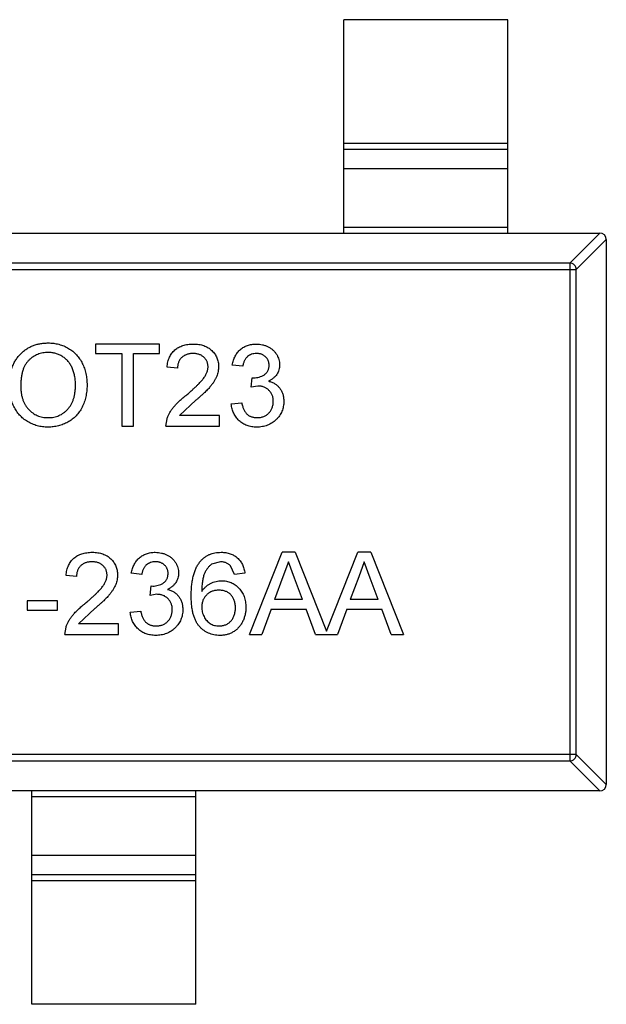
# Model space of a CAD drawing. Header units: inches. Extents: x -13 to 240, y -18 to 126.
# Tile 35 of 112: x 211.34 to 213.13, y 25.77 to 28.77. Entities that reach past the tile are written whole.
import ezdxf

# ---------------------------------------------------------------- set-up
doc = ezdxf.new("R2010")
doc.units = ezdxf.units.IN
doc.header["$LTSCALE"] = 1.21
doc.header["$MEASUREMENT"] = 0
doc.layers.get('0').update_dxf_attribs({"linetype": 'CONTINUOUS'})

msp = doc.modelspace()

# ---------------------------------------------------------------- linework, layer by layer
at = {"color": 7, "linetype": 'Continuous'}
for p, q in [((212.8265, 28.7664), (212.3265, 28.7664)), ((212.3265, 28.1164), (212.3265, 28.7664)), ((212.8265, 28.1164), (212.8265, 28.7664)), ((212.3265, 28.3903), (212.8265, 28.3903)), ((212.8265, 28.3705), (212.3265, 28.3705)), ((212.8265, 28.3125), (212.3265, 28.3125)), ((210.1465, 28.1164), (213.1065, 28.1164)), ((212.3265, 28.1342), (212.8265, 28.1342)), ((213.0154, 28.025), (213.1068, 28.1164)), ((213.1265, 28.0967), (213.0351, 28.0053)), ((213.1265, 28.0964), (213.1265, 26.4364)), ((213.0154, 28.025), (210.2376, 28.025)), ((213.0154, 28.025), (213.0154, 26.5079)), ((210.2179, 28.0053), (213.0351, 28.0053)), ((213.0351, 26.5276), (213.0351, 28.0053)), ((211.7659, 27.7783), (211.5704, 27.7783)), ((211.5704, 27.7783), (211.5704, 27.7494)), ((211.7659, 27.7494), (211.7659, 27.7783)), ((211.5704, 27.7494), (211.6505, 27.7494)), ((211.6505, 27.7494), (211.6505, 27.5283)), ((211.6858, 27.7494), (211.7659, 27.7494)), ((211.6858, 27.5283), (211.6858, 27.7494)), ((211.8204, 27.7046), (211.7884, 27.7078)), ((212.0191, 27.711), (211.9871, 27.7142)), ((212.0445, 27.6469), (212.0478, 27.6757)), ((212.0478, 27.6757), (212.0524, 27.6754)), ((212.0652, 27.6503), (212.0445, 27.6469)), ((211.8761, 27.6067), (211.8263, 27.5603)), ((211.9839, 27.5956), (212.0159, 27.5988)), ((211.7852, 27.5283), (211.7885, 27.5505)), ((211.9486, 27.5603), (211.8263, 27.5603)), ((211.9486, 27.5283), (211.9486, 27.5603)), ((211.6505, 27.5283), (211.6858, 27.5283)), ((211.7852, 27.5283), (211.9486, 27.5283)), ((212.0394, 26.8937), (212.1387, 27.1437)), ((212.1784, 27.1437), (212.1387, 27.1437)), ((212.1784, 27.1437), (212.2739, 26.9031)), ((212.2739, 26.9031), (212.3694, 27.1437)), ((212.4092, 27.1437), (212.3694, 27.1437)), ((212.4092, 27.1437), (212.5085, 26.8937)), ((211.9513, 27.1148), (211.924, 27.1074)), ((211.9935, 27.0764), (211.9819, 27.102)), ((212.1586, 27.1148), (212.1415, 27.0686)), ((212.1769, 27.0651), (212.1586, 27.1148)), ((212.3893, 27.1148), (212.3723, 27.0686)), ((212.4077, 27.0651), (212.3893, 27.1148)), ((211.5127, 27.0699), (211.4807, 27.0731)), ((211.7114, 27.0764), (211.6794, 27.0796)), ((212.0255, 27.0796), (211.9935, 27.0764)), ((212.1415, 27.0686), (212.1159, 26.9994)), ((212.2012, 26.9994), (212.1769, 27.0651)), ((212.3723, 27.0686), (212.3467, 26.9994)), ((212.432, 26.9994), (212.4077, 27.0651)), ((211.7368, 27.0122), (211.7401, 27.0411)), ((211.7401, 27.0411), (211.7447, 27.0407)), ((211.7575, 27.0157), (211.7368, 27.0122)), ((211.455, 26.9962), (211.3621, 26.9962)), ((211.3621, 26.9962), (211.3621, 26.9674)), ((211.455, 26.9674), (211.455, 26.9962)), ((211.5684, 26.9721), (211.5186, 26.9257)), ((212.1053, 26.9706), (212.0768, 26.8937)), ((212.1053, 26.9706), (212.2118, 26.9706)), ((212.2012, 26.9994), (212.1159, 26.9994)), ((212.2403, 26.8937), (212.2118, 26.9706)), ((212.336, 26.9706), (212.3076, 26.8937)), ((212.336, 26.9706), (212.4426, 26.9706)), ((212.432, 26.9994), (212.3467, 26.9994)), ((212.4711, 26.8937), (212.4426, 26.9706)), ((211.3621, 26.9674), (211.455, 26.9674)), ((211.6762, 26.961), (211.7082, 26.9642)), ((211.4775, 26.8937), (211.4808, 26.9159)), ((211.6409, 26.9257), (211.5186, 26.9257)), ((211.6409, 26.8937), (211.6409, 26.9257)), ((211.4775, 26.8937), (211.6409, 26.8937)), ((212.0394, 26.8937), (212.0768, 26.8937)), ((212.2403, 26.8937), (212.3076, 26.8937)), ((212.4711, 26.8937), (212.5085, 26.8937)), ((213.0351, 26.5276), (210.2179, 26.5276)), ((213.0351, 26.5276), (213.1265, 26.4361)), ((210.2376, 26.5079), (213.0154, 26.5079)), ((213.1068, 26.4164), (213.0154, 26.5079)), ((213.1065, 26.4164), (210.1465, 26.4164)), ((211.3765, 25.7664), (211.3765, 26.4164)), ((211.8765, 25.7664), (211.8765, 26.4164)), ((211.8765, 26.3987), (211.3765, 26.3987)), ((211.3765, 26.2204), (211.8765, 26.2204)), ((211.3765, 26.1624), (211.8765, 26.1624)), ((211.8765, 26.1426), (211.3765, 26.1426)), ((211.8765, 25.7664), (211.3765, 25.7664))]:
    msp.add_line(p, q, dxfattribs=at)
for centre, start, end in [((213.1065, 28.0964), 0, 90), ((213.1065, 26.4364), 270, 0)]:
    msp.add_arc(centre, 0.02, start, end, dxfattribs=at)
for points, knots in [([(213.0351, 28.0053), (213.035, 28.0079), (213.0338, 28.013), (213.0294, 28.0194), (213.023, 28.0238), (213.0179, 28.0249), (213.0154, 28.025)], [0, 0, 0, 0, 0.249032, 0.5, 0.750968, 1, 1, 1, 1]), ([(211.3076, 27.65), (211.3077, 27.655), (211.3079, 27.6647), (211.3094, 27.679), (211.312, 27.6923), (211.3157, 27.7049), (211.3203, 27.7166), (211.326, 27.7275), (211.3328, 27.7375), (211.3406, 27.7467), (211.3492, 27.7548), (211.3584, 27.762), (211.3682, 27.768), (211.3787, 27.773), (211.3898, 27.7768), (211.4014, 27.7795), (211.4137, 27.7812), (211.4221, 27.7814), (211.4263, 27.7815)], [0, 0, 0, 0, 0.075226, 0.146575, 0.2145, 0.27953, 0.342403, 0.403496, 0.463762, 0.523864, 0.583252, 0.641302, 0.698898, 0.756295, 0.814628, 0.874325, 0.935783, 1, 1, 1, 1]), ([(211.4263, 27.7815), (211.4292, 27.7814), (211.4348, 27.7813), (211.4431, 27.7806), (211.4511, 27.7793), (211.459, 27.7775), (211.4666, 27.7751), (211.4741, 27.7724), (211.4813, 27.769), (211.4883, 27.7651), (211.495, 27.7609), (211.5013, 27.7561), (211.5071, 27.751), (211.5127, 27.7455), (211.5177, 27.7395), (211.5224, 27.7332), (211.5266, 27.7265), (211.5304, 27.7193), (211.5338, 27.7119), (211.5367, 27.7042), (211.5392, 27.6962), (211.5413, 27.688), (211.5428, 27.6796), (211.544, 27.6709), (211.5446, 27.662), (211.5447, 27.6559), (211.5448, 27.6529)], [0, 0, 0, 0, 0.043099, 0.085587, 0.126908, 0.167967, 0.20845, 0.249025, 0.289281, 0.33001, 0.370598, 0.410466, 0.450033, 0.489688, 0.529116, 0.569037, 0.609703, 0.650759, 0.692509, 0.734219, 0.776707, 0.819552, 0.863351, 0.907839, 0.953334, 1, 1, 1, 1]), ([(211.4265, 27.7526), (211.4237, 27.7526), (211.4182, 27.7525), (211.41, 27.7512), (211.4022, 27.7494), (211.3946, 27.7469), (211.3873, 27.7435), (211.3804, 27.7393), (211.3737, 27.7345), (211.3674, 27.7289), (211.3615, 27.7225), (211.3565, 27.715), (211.3523, 27.7065), (211.3488, 27.697), (211.3461, 27.6865), (211.3442, 27.6751), (211.3431, 27.6627), (211.3429, 27.654), (211.3429, 27.6496)], [0, 0, 0, 0, 0.055943, 0.110382, 0.164048, 0.216759, 0.269601, 0.323009, 0.377581, 0.433449, 0.490922, 0.550625, 0.613117, 0.679861, 0.751358, 0.828261, 0.910795, 1, 1, 1, 1]), ([(211.5095, 27.6531), (211.5095, 27.6556), (211.5095, 27.6604), (211.5089, 27.6676), (211.5082, 27.6745), (211.5071, 27.6812), (211.5056, 27.6876), (211.504, 27.6939), (211.5019, 27.6998), (211.4995, 27.7055), (211.4969, 27.711), (211.4939, 27.7161), (211.4907, 27.7209), (211.4872, 27.7255), (211.4833, 27.7296), (211.4792, 27.7335), (211.4747, 27.7371), (211.47, 27.7403), (211.4652, 27.7432), (211.4601, 27.7457), (211.4549, 27.7479), (211.4495, 27.7496), (211.444, 27.7509), (211.4383, 27.752), (211.4325, 27.7525), (211.4285, 27.7526), (211.4265, 27.7526)], [0, 0, 0, 0, 0.050852, 0.099752, 0.147438, 0.194086, 0.239171, 0.28334, 0.326577, 0.368936, 0.410572, 0.451051, 0.490877, 0.530044, 0.568937, 0.607578, 0.64642, 0.685679, 0.724799, 0.763513, 0.802173, 0.84074, 0.879649, 0.919071, 0.959098, 1, 1, 1, 1]), ([(211.7884, 27.7078), (211.7887, 27.7106), (211.7893, 27.716), (211.7909, 27.7239), (211.7932, 27.7312), (211.7958, 27.7381), (211.7992, 27.7444), (211.803, 27.7502), (211.8074, 27.7555), (211.8123, 27.7603), (211.8178, 27.7645), (211.8237, 27.7682), (211.8301, 27.7713), (211.8369, 27.7739), (211.8442, 27.7758), (211.8519, 27.7772), (211.86, 27.7781), (211.8656, 27.7782), (211.8685, 27.7783)], [0, 0, 0, 0, 0.070675, 0.137493, 0.201473, 0.262869, 0.32255, 0.380737, 0.43822, 0.495487, 0.553484, 0.611346, 0.670644, 0.731587, 0.794183, 0.859445, 0.928208, 1, 1, 1, 1]), ([(211.8685, 27.7783), (211.8714, 27.7782), (211.877, 27.7781), (211.8852, 27.7771), (211.893, 27.7756), (211.9003, 27.7735), (211.9071, 27.7707), (211.9135, 27.7672), (211.9194, 27.7632), (211.9247, 27.7585), (211.9296, 27.7535), (211.9338, 27.748), (211.9374, 27.7423), (211.9404, 27.7363), (211.9426, 27.7299), (211.9442, 27.7233), (211.9453, 27.7164), (211.9454, 27.7117), (211.9454, 27.7093)], [0, 0, 0, 0, 0.074712, 0.145539, 0.213339, 0.278615, 0.342094, 0.40389, 0.465063, 0.526577, 0.587328, 0.64638, 0.704345, 0.761672, 0.819418, 0.878039, 0.937796, 1, 1, 1, 1]), ([(211.9871, 27.7142), (211.9876, 27.7166), (211.9886, 27.7215), (211.9906, 27.7285), (211.993, 27.7351), (211.996, 27.7413), (211.9992, 27.747), (212.003, 27.7523), (212.0072, 27.7571), (212.0119, 27.7616), (212.0169, 27.7655), (212.0222, 27.7689), (212.0278, 27.7718), (212.0337, 27.7742), (212.0399, 27.776), (212.0464, 27.7773), (212.0532, 27.7782), (212.0578, 27.7782), (212.0602, 27.7783)], [0, 0, 0, 0, 0.071036, 0.139343, 0.204958, 0.268332, 0.330129, 0.390664, 0.450861, 0.510587, 0.570374, 0.629455, 0.687994, 0.747581, 0.807839, 0.870034, 0.93381, 1, 1, 1, 1]), ([(212.0602, 27.7783), (212.0635, 27.7782), (212.0699, 27.778), (212.0793, 27.7763), (212.0883, 27.7736), (212.0968, 27.7698), (212.1047, 27.7652), (212.1117, 27.7597), (212.1177, 27.7534), (212.1226, 27.7464), (212.1264, 27.7388), (212.1293, 27.731), (212.131, 27.7229), (212.1312, 27.7175), (212.1313, 27.7147)], [0, 0, 0, 0, 0.092054, 0.181008, 0.26913, 0.357137, 0.443549, 0.526433, 0.607453, 0.688385, 0.767854, 0.845531, 0.922529, 1, 1, 1, 1]), ([(211.8678, 27.7494), (211.8661, 27.7494), (211.8627, 27.7493), (211.8577, 27.7487), (211.853, 27.7479), (211.8485, 27.7465), (211.8443, 27.7449), (211.8404, 27.7428), (211.8367, 27.7404), (211.8334, 27.7376), (211.8304, 27.7345), (211.8277, 27.7311), (211.8255, 27.7273), (211.8237, 27.7233), (211.8222, 27.719), (211.8212, 27.7145), (211.8206, 27.7096), (211.8205, 27.7063), (211.8204, 27.7046)], [0, 0, 0, 0, 0.070696, 0.138358, 0.20337, 0.2657, 0.327256, 0.386512, 0.445858, 0.505173, 0.56378, 0.622343, 0.680824, 0.739795, 0.800801, 0.864239, 0.930631, 1, 1, 1, 1]), ([(211.9134, 27.709), (211.9133, 27.7104), (211.9133, 27.7131), (211.9126, 27.7172), (211.9117, 27.721), (211.9103, 27.7247), (211.9085, 27.7283), (211.9063, 27.7316), (211.9037, 27.7348), (211.9008, 27.7378), (211.8976, 27.7405), (211.894, 27.7429), (211.8902, 27.7449), (211.8862, 27.7466), (211.8819, 27.7478), (211.8774, 27.7487), (211.8727, 27.7493), (211.8694, 27.7494), (211.8678, 27.7494)], [0, 0, 0, 0, 0.061762, 0.121174, 0.179421, 0.236843, 0.294322, 0.353191, 0.412721, 0.474522, 0.537057, 0.599591, 0.662367, 0.725246, 0.790316, 0.857724, 0.927232, 1, 1, 1, 1]), ([(212.0612, 27.7494), (212.0585, 27.7493), (212.0533, 27.7491), (212.0459, 27.7473), (212.0392, 27.7442), (212.0342, 27.7407), (212.0307, 27.7373), (212.0283, 27.7344), (212.0261, 27.7312), (212.0242, 27.7278), (212.0226, 27.724), (212.0211, 27.7199), (212.02, 27.7156), (212.0194, 27.7125), (212.0191, 27.711)], [0, 0, 0, 0, 0.127797, 0.246795, 0.362284, 0.477652, 0.536237, 0.59559, 0.656344, 0.719085, 0.784349, 0.852876, 0.924551, 1, 1, 1, 1]), ([(212.0993, 27.7137), (212.0992, 27.7149), (212.0992, 27.7174), (212.0987, 27.7211), (212.0978, 27.7245), (212.0967, 27.7278), (212.0952, 27.7309), (212.0933, 27.7339), (212.0911, 27.7367), (212.0886, 27.7393), (212.0859, 27.7417), (212.0829, 27.7437), (212.0798, 27.7456), (212.0764, 27.7469), (212.0729, 27.748), (212.0692, 27.7488), (212.0653, 27.7494), (212.0626, 27.7494), (212.0612, 27.7494)], [0, 0, 0, 0, 0.065093, 0.127304, 0.188122, 0.247131, 0.306077, 0.365678, 0.426103, 0.487841, 0.550317, 0.611805, 0.672737, 0.734883, 0.79768, 0.862475, 0.929775, 1, 1, 1, 1]), ([(211.8462, 27.6218), (211.8494, 27.6245), (211.8556, 27.6297), (211.8643, 27.6374), (211.8723, 27.6446), (211.8794, 27.6514), (211.8857, 27.6576), (211.8912, 27.6634), (211.8959, 27.6686), (211.8997, 27.6735), (211.903, 27.6782), (211.9058, 27.6827), (211.9081, 27.6871), (211.91, 27.6916), (211.9115, 27.696), (211.9126, 27.7003), (211.9133, 27.7047), (211.9133, 27.7075), (211.9134, 27.709)], [0, 0, 0, 0, 0.11141, 0.214526, 0.309417, 0.396087, 0.474284, 0.544374, 0.60642, 0.660582, 0.709794, 0.756451, 0.800767, 0.843168, 0.884295, 0.923885, 0.962359, 1, 1, 1, 1]), ([(211.9454, 27.7093), (211.9453, 27.7068), (211.9452, 27.7018), (211.9441, 27.6944), (211.9423, 27.6871), (211.9399, 27.6798), (211.9365, 27.6724), (211.9323, 27.6649), (211.9271, 27.6572), (211.922, 27.6507), (211.9174, 27.6452), (211.9132, 27.6407), (211.9084, 27.6359), (211.9031, 27.6307), (211.8972, 27.6252), (211.8907, 27.6193), (211.8836, 27.6131), (211.8786, 27.6089), (211.8761, 27.6067)], [0, 0, 0, 0, 0.057945, 0.116018, 0.174826, 0.234683, 0.296827, 0.364061, 0.436192, 0.51426, 0.556976, 0.604856, 0.657675, 0.715751, 0.77884, 0.847501, 0.921228, 1, 1, 1, 1]), ([(212.0524, 27.6754), (212.0553, 27.6755), (212.0611, 27.6757), (212.0695, 27.6775), (212.0775, 27.6804), (212.0837, 27.6839), (212.0883, 27.6871), (212.0912, 27.69), (212.0938, 27.6931), (212.0957, 27.6967), (212.0974, 27.7005), (212.0984, 27.7046), (212.0992, 27.709), (212.0992, 27.7121), (212.0993, 27.7137)], [0, 0, 0, 0, 0.129789, 0.254605, 0.378435, 0.50292, 0.565018, 0.624848, 0.683448, 0.742765, 0.802757, 0.86522, 0.930779, 1, 1, 1, 1]), ([(212.1313, 27.7147), (212.1312, 27.7121), (212.131, 27.707), (212.1294, 27.6995), (212.1266, 27.6924), (212.1228, 27.6857), (212.118, 27.6795), (212.112, 27.6739), (212.1051, 27.669), (212.0999, 27.6665), (212.0972, 27.6651)], [0, 0, 0, 0, 0.121951, 0.240787, 0.35855, 0.479066, 0.601519, 0.727551, 0.859932, 1, 1, 1, 1]), ([(212.0972, 27.6651), (212.099, 27.6647), (212.1025, 27.6638), (212.1076, 27.662), (212.1123, 27.6598), (212.1168, 27.6574), (212.121, 27.6545), (212.1249, 27.6513), (212.1284, 27.6478), (212.1317, 27.6439), (212.1346, 27.6398), (212.1371, 27.6353), (212.1393, 27.6306), (212.1411, 27.6257), (212.1425, 27.6205), (212.1434, 27.615), (212.144, 27.6094), (212.1441, 27.6055), (212.1441, 27.6035)], [0, 0, 0, 0, 0.065828, 0.128938, 0.190858, 0.251186, 0.310974, 0.37005, 0.429672, 0.489507, 0.549975, 0.610075, 0.670915, 0.732909, 0.796711, 0.861825, 0.929892, 1, 1, 1, 1]), ([(211.4262, 27.5251), (211.4233, 27.5251), (211.4176, 27.5252), (211.4092, 27.526), (211.401, 27.5273), (211.393, 27.5292), (211.3853, 27.5316), (211.3778, 27.5345), (211.3705, 27.5379), (211.3636, 27.5419), (211.3569, 27.5463), (211.3506, 27.5511), (211.3447, 27.5563), (211.3393, 27.5619), (211.3343, 27.5679), (211.3297, 27.5743), (211.3255, 27.581), (211.3218, 27.5881), (211.3184, 27.5954), (211.3156, 27.6029), (211.3131, 27.6105), (211.3111, 27.6182), (211.3095, 27.626), (211.3084, 27.6339), (211.3077, 27.6419), (211.3076, 27.6473), (211.3076, 27.65)], [0, 0, 0, 0, 0.044697, 0.088534, 0.131409, 0.173814, 0.215715, 0.257247, 0.298848, 0.340604, 0.382029, 0.42297, 0.463632, 0.504048, 0.544591, 0.584964, 0.626265, 0.667979, 0.709943, 0.751382, 0.792619, 0.833948, 0.875008, 0.916446, 0.957907, 1, 1, 1, 1]), ([(211.3429, 27.6496), (211.3429, 27.646), (211.343, 27.6389), (211.3442, 27.6287), (211.346, 27.619), (211.3486, 27.6098), (211.352, 27.6014), (211.356, 27.5934), (211.3609, 27.5861), (211.3664, 27.5794), (211.3725, 27.5734), (211.379, 27.5682), (211.386, 27.5638), (211.3932, 27.5602), (211.4009, 27.5574), (211.4089, 27.5554), (211.4174, 27.5541), (211.4231, 27.554), (211.426, 27.5539)], [0, 0, 0, 0, 0.075964, 0.148125, 0.217201, 0.2833, 0.347202, 0.4093, 0.470426, 0.531588, 0.591739, 0.650258, 0.707303, 0.764208, 0.821148, 0.879119, 0.938423, 1, 1, 1, 1]), ([(211.426, 27.5539), (211.429, 27.554), (211.4348, 27.5541), (211.4434, 27.5554), (211.4515, 27.5574), (211.4593, 27.5602), (211.4666, 27.5639), (211.4736, 27.5683), (211.48, 27.5737), (211.4861, 27.5797), (211.4916, 27.5865), (211.4965, 27.594), (211.5005, 27.6022), (211.5039, 27.6111), (211.5064, 27.6207), (211.5082, 27.6309), (211.5093, 27.6418), (211.5095, 27.6493), (211.5095, 27.6531)], [0, 0, 0, 0, 0.061055, 0.119545, 0.176806, 0.232956, 0.288583, 0.344667, 0.401662, 0.46054, 0.520477, 0.581213, 0.643431, 0.707961, 0.775371, 0.846414, 0.921152, 1, 1, 1, 1]), ([(211.5448, 27.6529), (211.5447, 27.6498), (211.5446, 27.6436), (211.5439, 27.6346), (211.5427, 27.6258), (211.5411, 27.6172), (211.5389, 27.6089), (211.5363, 27.6008), (211.5332, 27.593), (211.5297, 27.5854), (211.5257, 27.5782), (211.5212, 27.5714), (211.5164, 27.5651), (211.5113, 27.5592), (211.5056, 27.5538), (211.4996, 27.5488), (211.4932, 27.5443), (211.4864, 27.5403), (211.4794, 27.5367), (211.4722, 27.5336), (211.4649, 27.5309), (211.4574, 27.5288), (211.4498, 27.5272), (211.442, 27.5259), (211.4342, 27.5252), (211.4289, 27.5251), (211.4262, 27.5251)], [0, 0, 0, 0, 0.04756, 0.093962, 0.139112, 0.183626, 0.227457, 0.270703, 0.313611, 0.35626, 0.398366, 0.439557, 0.480045, 0.519888, 0.559658, 0.599421, 0.639208, 0.679668, 0.72002, 0.759859, 0.79956, 0.839199, 0.878956, 0.918794, 0.959083, 1, 1, 1, 1]), ([(212.1121, 27.6037), (212.112, 27.6054), (212.112, 27.6086), (212.1114, 27.6134), (212.1103, 27.6179), (212.1089, 27.6222), (212.107, 27.6263), (212.1047, 27.6301), (212.102, 27.6338), (212.0989, 27.6371), (212.0955, 27.6403), (212.0919, 27.6429), (212.088, 27.6452), (212.0839, 27.647), (212.0795, 27.6485), (212.075, 27.6496), (212.0702, 27.6502), (212.0669, 27.6502), (212.0652, 27.6503)], [0, 0, 0, 0, 0.067051, 0.13118, 0.193722, 0.254499, 0.314763, 0.375117, 0.436023, 0.498297, 0.560571, 0.621619, 0.681973, 0.742853, 0.804272, 0.867473, 0.932273, 1, 1, 1, 1]), ([(211.7885, 27.5505), (211.7896, 27.5534), (211.7917, 27.5594), (211.7961, 27.568), (211.8013, 27.5766), (211.8063, 27.5835), (211.8109, 27.5891), (211.8147, 27.5934), (211.819, 27.5979), (211.8237, 27.6025), (211.8287, 27.6071), (211.8341, 27.612), (211.84, 27.6169), (211.8441, 27.6201), (211.8462, 27.6218)], [0, 0, 0, 0, 0.100388, 0.204407, 0.310686, 0.422157, 0.480685, 0.543238, 0.6095, 0.679555, 0.753841, 0.831641, 0.913813, 1, 1, 1, 1]), ([(212.1441, 27.6035), (212.1441, 27.6008), (212.144, 27.5955), (212.1428, 27.5877), (212.141, 27.5803), (212.1384, 27.5732), (212.1351, 27.5663), (212.131, 27.5598), (212.1263, 27.5536), (212.1208, 27.5478), (212.1149, 27.5424), (212.1084, 27.5378), (212.1016, 27.5339), (212.0943, 27.5306), (212.0867, 27.5281), (212.0787, 27.5263), (212.0703, 27.5253), (212.0646, 27.5251), (212.0617, 27.5251)], [0, 0, 0, 0, 0.063503, 0.124805, 0.18492, 0.244376, 0.303775, 0.364133, 0.425376, 0.488388, 0.551743, 0.61386, 0.67564, 0.737737, 0.800417, 0.864658, 0.930985, 1, 1, 1, 1]), ([(212.0628, 27.5539), (212.0646, 27.5539), (212.0682, 27.554), (212.0734, 27.5548), (212.0783, 27.5558), (212.0829, 27.5574), (212.0873, 27.5594), (212.0914, 27.5619), (212.0952, 27.5648), (212.0987, 27.5682), (212.1018, 27.5719), (212.1046, 27.5758), (212.1069, 27.5799), (212.1088, 27.5843), (212.1103, 27.5888), (212.1113, 27.5936), (212.112, 27.5986), (212.1121, 27.602), (212.1121, 27.6037)], [0, 0, 0, 0, 0.069461, 0.135658, 0.19962, 0.261651, 0.322053, 0.38234, 0.443223, 0.50493, 0.56682, 0.6276, 0.687476, 0.747351, 0.808174, 0.870133, 0.933721, 1, 1, 1, 1]), ([(212.0617, 27.5251), (212.059, 27.5251), (212.0539, 27.5252), (212.0463, 27.5262), (212.0391, 27.5277), (212.0322, 27.5299), (212.0256, 27.5326), (212.0194, 27.5361), (212.0136, 27.54), (212.0081, 27.5446), (212.0031, 27.5497), (211.9986, 27.5552), (211.9947, 27.561), (211.9913, 27.5672), (211.9886, 27.5738), (211.9864, 27.5807), (211.9848, 27.588), (211.9842, 27.593), (211.9839, 27.5956)], [0, 0, 0, 0, 0.067794, 0.133464, 0.196934, 0.258481, 0.319787, 0.380431, 0.44099, 0.502867, 0.564806, 0.625526, 0.685604, 0.746041, 0.807347, 0.869717, 0.93379, 1, 1, 1, 1]), ([(212.0159, 27.5988), (212.0164, 27.5969), (212.0172, 27.5931), (212.0188, 27.5878), (212.0205, 27.5828), (212.0225, 27.5784), (212.0246, 27.5742), (212.027, 27.5706), (212.0295, 27.5673), (212.0323, 27.5644), (212.0353, 27.5619), (212.0385, 27.5598), (212.042, 27.5579), (212.0457, 27.5565), (212.0496, 27.5553), (212.0538, 27.5545), (212.0582, 27.554), (212.0613, 27.5539), (212.0628, 27.5539)], [0, 0, 0, 0, 0.082566, 0.15976, 0.233155, 0.301356, 0.365752, 0.426437, 0.484185, 0.539549, 0.593156, 0.647048, 0.701446, 0.757, 0.81384, 0.873058, 0.934963, 1, 1, 1, 1]), ([(211.4807, 27.0731), (211.481, 27.0759), (211.4816, 27.0814), (211.4832, 27.0892), (211.4855, 27.0966), (211.4881, 27.1034), (211.4915, 27.1098), (211.4953, 27.1156), (211.4997, 27.1209), (211.5047, 27.1257), (211.5101, 27.1299), (211.516, 27.1336), (211.5224, 27.1367), (211.5292, 27.1393), (211.5365, 27.1412), (211.5442, 27.1426), (211.5524, 27.1435), (211.5579, 27.1436), (211.5608, 27.1437)], [0, 0, 0, 0, 0.070675, 0.137493, 0.201473, 0.262869, 0.32255, 0.380737, 0.43822, 0.495487, 0.553484, 0.611346, 0.670644, 0.731587, 0.794183, 0.859445, 0.928208, 1, 1, 1, 1]), ([(211.5608, 27.1437), (211.5637, 27.1436), (211.5693, 27.1435), (211.5775, 27.1425), (211.5853, 27.141), (211.5926, 27.1388), (211.5994, 27.136), (211.6058, 27.1326), (211.6117, 27.1286), (211.6171, 27.1239), (211.6219, 27.1188), (211.6261, 27.1134), (211.6297, 27.1077), (211.6327, 27.1017), (211.6349, 27.0953), (211.6365, 27.0887), (211.6376, 27.0818), (211.6377, 27.0771), (211.6377, 27.0746)], [0, 0, 0, 0, 0.074712, 0.145539, 0.213339, 0.278615, 0.342094, 0.40389, 0.465063, 0.526577, 0.587328, 0.64638, 0.704345, 0.761672, 0.819418, 0.878039, 0.937796, 1, 1, 1, 1]), ([(211.6794, 27.0796), (211.6799, 27.082), (211.6809, 27.0869), (211.6829, 27.0939), (211.6853, 27.1005), (211.6883, 27.1066), (211.6915, 27.1124), (211.6953, 27.1177), (211.6995, 27.1225), (211.7042, 27.127), (211.7092, 27.1309), (211.7145, 27.1343), (211.7201, 27.1372), (211.726, 27.1395), (211.7322, 27.1414), (211.7387, 27.1427), (211.7455, 27.1435), (211.7502, 27.1436), (211.7525, 27.1437)], [0, 0, 0, 0, 0.071036, 0.139343, 0.204958, 0.268332, 0.330129, 0.390664, 0.450861, 0.510587, 0.570374, 0.629455, 0.687994, 0.747581, 0.807839, 0.870034, 0.93381, 1, 1, 1, 1]), ([(211.7525, 27.1437), (211.7558, 27.1436), (211.7622, 27.1433), (211.7716, 27.1417), (211.7806, 27.139), (211.7891, 27.1352), (211.797, 27.1306), (211.804, 27.1251), (211.81, 27.1188), (211.8149, 27.1117), (211.8187, 27.1042), (211.8216, 27.0964), (211.8233, 27.0883), (211.8235, 27.0829), (211.8236, 27.0801)], [0, 0, 0, 0, 0.092054, 0.181008, 0.26913, 0.357137, 0.443549, 0.526433, 0.607453, 0.688385, 0.767854, 0.845531, 0.922529, 1, 1, 1, 1]), ([(211.8893, 27.1153), (211.8913, 27.1175), (211.8953, 27.122), (211.9021, 27.1278), (211.9094, 27.1327), (211.9172, 27.1367), (211.9255, 27.1398), (211.9344, 27.1421), (211.9437, 27.1434), (211.9501, 27.1436), (211.9534, 27.1437)], [0, 0, 0, 0, 0.125625, 0.247619, 0.368528, 0.488104, 0.609878, 0.735382, 0.864448, 1, 1, 1, 1]), ([(211.9534, 27.1437), (211.9558, 27.1436), (211.9606, 27.1435), (211.9676, 27.1427), (211.9743, 27.1414), (211.9807, 27.1395), (211.9867, 27.1371), (211.9923, 27.1342), (211.9977, 27.1307), (212.0026, 27.1267), (212.0072, 27.1223), (212.0113, 27.1174), (212.0149, 27.112), (212.018, 27.1063), (212.0206, 27.1002), (212.0228, 27.0937), (212.0245, 27.0868), (212.0252, 27.082), (212.0255, 27.0796)], [0, 0, 0, 0, 0.068499, 0.134572, 0.198208, 0.259784, 0.319951, 0.379508, 0.438814, 0.498497, 0.558182, 0.617438, 0.677522, 0.737959, 0.80033, 0.86409, 0.930622, 1, 1, 1, 1]), ([(211.5601, 27.1148), (211.5584, 27.1148), (211.555, 27.1147), (211.55, 27.1141), (211.5453, 27.1133), (211.5408, 27.1119), (211.5366, 27.1103), (211.5327, 27.1081), (211.529, 27.1058), (211.5257, 27.103), (211.5227, 27.0998), (211.52, 27.0964), (211.5178, 27.0927), (211.516, 27.0887), (211.5145, 27.0844), (211.5135, 27.0798), (211.5129, 27.075), (211.5128, 27.0716), (211.5127, 27.0699)], [0, 0, 0, 0, 0.070696, 0.138358, 0.20337, 0.2657, 0.327256, 0.386512, 0.445858, 0.505173, 0.56378, 0.622343, 0.680824, 0.739795, 0.800801, 0.864239, 0.930631, 1, 1, 1, 1]), ([(211.6057, 27.0743), (211.6056, 27.0758), (211.6056, 27.0785), (211.6049, 27.0825), (211.604, 27.0864), (211.6026, 27.0901), (211.6008, 27.0936), (211.5986, 27.097), (211.596, 27.1002), (211.5931, 27.1031), (211.5899, 27.1059), (211.5863, 27.1082), (211.5825, 27.1103), (211.5785, 27.112), (211.5742, 27.1132), (211.5697, 27.1141), (211.565, 27.1147), (211.5618, 27.1148), (211.5601, 27.1148)], [0, 0, 0, 0, 0.061762, 0.121174, 0.179421, 0.236843, 0.294322, 0.353191, 0.412721, 0.474522, 0.537057, 0.599591, 0.662367, 0.725246, 0.790316, 0.857724, 0.927232, 1, 1, 1, 1]), ([(211.7535, 27.1148), (211.7508, 27.1147), (211.7456, 27.1145), (211.7382, 27.1126), (211.7315, 27.1096), (211.7265, 27.1061), (211.723, 27.1027), (211.7206, 27.0998), (211.7184, 27.0966), (211.7165, 27.0932), (211.7149, 27.0894), (211.7134, 27.0853), (211.7123, 27.0809), (211.7117, 27.0779), (211.7114, 27.0764)], [0, 0, 0, 0, 0.127797, 0.246795, 0.362284, 0.477652, 0.536237, 0.59559, 0.656344, 0.719085, 0.784349, 0.852876, 0.924551, 1, 1, 1, 1]), ([(211.7916, 27.0791), (211.7915, 27.0803), (211.7915, 27.0828), (211.791, 27.0865), (211.7901, 27.0899), (211.789, 27.0932), (211.7875, 27.0963), (211.7856, 27.0993), (211.7835, 27.1021), (211.7809, 27.1047), (211.7782, 27.1071), (211.7752, 27.1091), (211.7721, 27.1109), (211.7687, 27.1123), (211.7652, 27.1134), (211.7615, 27.1142), (211.7576, 27.1147), (211.7549, 27.1148), (211.7535, 27.1148)], [0, 0, 0, 0, 0.065093, 0.127304, 0.188122, 0.247131, 0.306077, 0.365678, 0.426103, 0.487841, 0.550317, 0.611805, 0.672737, 0.734883, 0.79768, 0.862475, 0.929775, 1, 1, 1, 1]), ([(211.8621, 27.0107), (211.8621, 27.0136), (211.8621, 27.0194), (211.8625, 27.028), (211.863, 27.0362), (211.8637, 27.0441), (211.8647, 27.0517), (211.8659, 27.059), (211.8672, 27.066), (211.8688, 27.0727), (211.8706, 27.0791), (211.8727, 27.0852), (211.8749, 27.091), (211.8773, 27.0964), (211.88, 27.1016), (211.8829, 27.1065), (211.886, 27.111), (211.8882, 27.1139), (211.8893, 27.1153)], [0, 0, 0, 0, 0.080034, 0.157854, 0.232564, 0.304731, 0.374384, 0.441663, 0.506048, 0.568692, 0.628715, 0.687238, 0.743227, 0.797567, 0.850239, 0.901629, 0.951067, 1, 1, 1, 1]), ([(211.924, 27.1074), (211.9219, 27.1057), (211.9176, 27.1021), (211.912, 27.0956), (211.907, 27.0879), (211.9033, 27.0808), (211.9007, 27.0744), (211.899, 27.0689), (211.8976, 27.0628), (211.8964, 27.0562), (211.8955, 27.049), (211.8947, 27.0413), (211.8943, 27.0329), (211.8942, 27.0271), (211.8941, 27.0242)], [0, 0, 0, 0, 0.088609, 0.181893, 0.280787, 0.38702, 0.444107, 0.506454, 0.574396, 0.647656, 0.726426, 0.811458, 0.90278, 1, 1, 1, 1]), ([(211.9819, 27.102), (211.9809, 27.103), (211.9788, 27.105), (211.9754, 27.1076), (211.9719, 27.1099), (211.9681, 27.1117), (211.9641, 27.1131), (211.96, 27.1141), (211.9557, 27.1147), (211.9528, 27.1148), (211.9513, 27.1148)], [0, 0, 0, 0, 0.128545, 0.252818, 0.375212, 0.497113, 0.618546, 0.742222, 0.869458, 1, 1, 1, 1]), ([(211.5385, 26.9872), (211.5417, 26.9899), (211.5479, 26.9951), (211.5566, 27.0028), (211.5646, 27.01), (211.5717, 27.0168), (211.578, 27.023), (211.5835, 27.0288), (211.5882, 27.034), (211.592, 27.0389), (211.5953, 27.0435), (211.5981, 27.048), (211.6004, 27.0525), (211.6023, 27.057), (211.6038, 27.0613), (211.6049, 27.0657), (211.6056, 27.0701), (211.6056, 27.0729), (211.6057, 27.0743)], [0, 0, 0, 0, 0.11141, 0.214526, 0.309417, 0.396087, 0.474284, 0.544374, 0.60642, 0.660582, 0.709794, 0.756451, 0.800767, 0.843168, 0.884295, 0.923885, 0.962359, 1, 1, 1, 1]), ([(211.6377, 27.0746), (211.6377, 27.0722), (211.6375, 27.0672), (211.6364, 27.0598), (211.6346, 27.0525), (211.6322, 27.0452), (211.6288, 27.0378), (211.6246, 27.0303), (211.6194, 27.0226), (211.6143, 27.0161), (211.6097, 27.0106), (211.6055, 27.0061), (211.6007, 27.0013), (211.5954, 26.9961), (211.5895, 26.9906), (211.583, 26.9847), (211.5759, 26.9785), (211.5709, 26.9743), (211.5684, 26.9721)], [0, 0, 0, 0, 0.057945, 0.116018, 0.174826, 0.234683, 0.296827, 0.364061, 0.436192, 0.51426, 0.556976, 0.604856, 0.657675, 0.715751, 0.77884, 0.847501, 0.921228, 1, 1, 1, 1]), ([(211.7447, 27.0407), (211.7476, 27.0409), (211.7534, 27.0411), (211.7619, 27.0429), (211.7698, 27.0458), (211.776, 27.0492), (211.7806, 27.0525), (211.7835, 27.0554), (211.7861, 27.0585), (211.788, 27.0621), (211.7897, 27.0658), (211.7907, 27.07), (211.7915, 27.0744), (211.7915, 27.0775), (211.7916, 27.0791)], [0, 0, 0, 0, 0.129789, 0.254605, 0.378435, 0.50292, 0.565018, 0.624848, 0.683448, 0.742765, 0.802757, 0.86522, 0.930779, 1, 1, 1, 1]), ([(211.8236, 27.0801), (211.8235, 27.0775), (211.8233, 27.0724), (211.8217, 27.0649), (211.8189, 27.0578), (211.8152, 27.0511), (211.8103, 27.0449), (211.8044, 27.0393), (211.7974, 27.0344), (211.7922, 27.0318), (211.7895, 27.0305)], [0, 0, 0, 0, 0.121951, 0.240787, 0.35855, 0.479066, 0.601519, 0.727551, 0.859932, 1, 1, 1, 1]), ([(211.7895, 27.0305), (211.7913, 27.0301), (211.7948, 27.0292), (211.7999, 27.0273), (211.8046, 27.0252), (211.8091, 27.0228), (211.8133, 27.0199), (211.8172, 27.0167), (211.8207, 27.0131), (211.824, 27.0093), (211.827, 27.0051), (211.8295, 27.0007), (211.8316, 26.996), (211.8334, 26.9911), (211.8348, 26.9859), (211.8357, 26.9804), (211.8363, 26.9747), (211.8364, 26.9708), (211.8364, 26.9689)], [0, 0, 0, 0, 0.065828, 0.128938, 0.190858, 0.251186, 0.310974, 0.37005, 0.429672, 0.489507, 0.549975, 0.610075, 0.670915, 0.732909, 0.796711, 0.861825, 0.929892, 1, 1, 1, 1]), ([(211.8941, 27.0242), (211.896, 27.0268), (211.8997, 27.032), (211.9063, 27.0388), (211.9134, 27.0446), (211.9211, 27.0492), (211.9292, 27.0527), (211.9376, 27.0553), (211.9462, 27.0568), (211.952, 27.057), (211.9549, 27.0571)], [0, 0, 0, 0, 0.13549, 0.265229, 0.390778, 0.51542, 0.638317, 0.759642, 0.878902, 1, 1, 1, 1]), ([(211.9549, 27.0571), (211.9574, 27.0571), (211.9623, 27.0569), (211.9696, 27.0559), (211.9766, 27.054), (211.9834, 27.0516), (211.9898, 27.0483), (211.9959, 27.0445), (212.0017, 27.0398), (212.0073, 27.0346), (212.0123, 27.0287), (212.0168, 27.0224), (212.0205, 27.0157), (212.0235, 27.0085), (212.0258, 27.001), (212.0275, 26.993), (212.0285, 26.9846), (212.0287, 26.9789), (212.0288, 26.976)], [0, 0, 0, 0, 0.061347, 0.121203, 0.179863, 0.238152, 0.296252, 0.35519, 0.415676, 0.478379, 0.541524, 0.603977, 0.666513, 0.729491, 0.79371, 0.859736, 0.928449, 1, 1, 1, 1]), ([(211.8044, 26.9691), (211.8044, 26.9708), (211.8043, 26.974), (211.8037, 26.9788), (211.8026, 26.9833), (211.8012, 26.9876), (211.7993, 26.9916), (211.7971, 26.9955), (211.7943, 26.9991), (211.7912, 27.0025), (211.7878, 27.0056), (211.7842, 27.0083), (211.7803, 27.0106), (211.7762, 27.0124), (211.7718, 27.0139), (211.7673, 27.0149), (211.7625, 27.0155), (211.7592, 27.0156), (211.7575, 27.0157)], [0, 0, 0, 0, 0.067051, 0.13118, 0.193722, 0.254499, 0.314763, 0.375117, 0.436023, 0.498297, 0.560571, 0.621619, 0.681973, 0.742853, 0.804272, 0.867473, 0.932273, 1, 1, 1, 1]), ([(211.9497, 26.8905), (211.9466, 26.8905), (211.9404, 26.8907), (211.9313, 26.892), (211.9227, 26.8942), (211.9145, 26.8973), (211.9068, 26.9012), (211.8995, 26.9061), (211.8927, 26.9118), (211.8863, 26.9184), (211.8805, 26.926), (211.8756, 26.9348), (211.8714, 26.9447), (211.8679, 26.9558), (211.8653, 26.9679), (211.8635, 26.9812), (211.8623, 26.9956), (211.8622, 27.0055), (211.8621, 27.0107)], [0, 0, 0, 0, 0.056157, 0.110133, 0.162537, 0.213912, 0.265146, 0.31651, 0.369179, 0.423123, 0.479276, 0.538691, 0.601978, 0.670125, 0.74365, 0.82281, 0.908261, 1, 1, 1, 1]), ([(211.946, 27.0283), (211.9442, 27.0282), (211.9408, 27.0282), (211.9356, 27.0274), (211.9307, 27.0264), (211.926, 27.0248), (211.9214, 27.0228), (211.9171, 27.0203), (211.913, 27.0174), (211.9092, 27.0141), (211.9056, 27.0104), (211.9025, 27.0064), (211.9, 27.0021), (211.8978, 26.9976), (211.8962, 26.9927), (211.895, 26.9876), (211.8943, 26.9822), (211.8942, 26.9785), (211.8941, 26.9766)], [0, 0, 0, 0, 0.064812, 0.127718, 0.189086, 0.249562, 0.309738, 0.370215, 0.431085, 0.493911, 0.55657, 0.617553, 0.678119, 0.739063, 0.801665, 0.864956, 0.93089, 1, 1, 1, 1]), ([(211.9967, 26.975), (211.9967, 26.977), (211.9966, 26.9809), (211.9959, 26.9866), (211.9949, 26.992), (211.9934, 26.9971), (211.9915, 27.0018), (211.9891, 27.0063), (211.9864, 27.0104), (211.9831, 27.014), (211.9796, 27.0174), (211.9757, 27.0203), (211.9715, 27.0228), (211.967, 27.0248), (211.9622, 27.0264), (211.9571, 27.0274), (211.9517, 27.0282), (211.9479, 27.0282), (211.946, 27.0283)], [0, 0, 0, 0, 0.072229, 0.141252, 0.207439, 0.270245, 0.331238, 0.391254, 0.450152, 0.509008, 0.567734, 0.625726, 0.683708, 0.742407, 0.803094, 0.865865, 0.931379, 1, 1, 1, 1]), ([(211.4808, 26.9159), (211.4819, 26.9188), (211.484, 26.9248), (211.4884, 26.9334), (211.4936, 26.9419), (211.4986, 26.9489), (211.5032, 26.9545), (211.507, 26.9588), (211.5113, 26.9633), (211.516, 26.9678), (211.521, 26.9725), (211.5264, 26.9774), (211.5323, 26.9823), (211.5364, 26.9855), (211.5385, 26.9872)], [0, 0, 0, 0, 0.100388, 0.204407, 0.310686, 0.422157, 0.480685, 0.543238, 0.6095, 0.679555, 0.753841, 0.831641, 0.913813, 1, 1, 1, 1]), ([(211.8941, 26.9766), (211.8942, 26.9741), (211.8944, 26.9691), (211.8958, 26.9617), (211.898, 26.9545), (211.901, 26.9476), (211.9047, 26.9411), (211.9092, 26.9354), (211.9142, 26.9305), (211.9199, 26.9264), (211.9261, 26.9232), (211.9327, 26.9209), (211.9399, 26.9195), (211.9448, 26.9194), (211.9473, 26.9193)], [0, 0, 0, 0, 0.086177, 0.171222, 0.257573, 0.34515, 0.431508, 0.513644, 0.593539, 0.672806, 0.752058, 0.831493, 0.913823, 1, 1, 1, 1]), ([(211.9473, 26.9193), (211.9491, 26.9193), (211.9526, 26.9194), (211.9577, 26.9202), (211.9625, 26.9213), (211.9672, 26.923), (211.9715, 26.9251), (211.9756, 26.9277), (211.9795, 26.9307), (211.983, 26.9342), (211.9862, 26.9381), (211.989, 26.9424), (211.9915, 26.947), (211.9933, 26.952), (211.9948, 26.9573), (211.9959, 26.9629), (211.9966, 26.9688), (211.9967, 26.9729), (211.9967, 26.975)], [0, 0, 0, 0, 0.063965, 0.124854, 0.184383, 0.242748, 0.2999, 0.357059, 0.415719, 0.475258, 0.535508, 0.596291, 0.657728, 0.721052, 0.786261, 0.853834, 0.925318, 1, 1, 1, 1]), ([(212.0288, 26.976), (212.0286, 26.9721), (212.0284, 26.9645), (212.0264, 26.9533), (212.0232, 26.9424), (212.0194, 26.9339), (212.0159, 26.9273), (212.0129, 26.9227), (212.0098, 26.9184), (212.0064, 26.9143), (212.0027, 26.9106), (211.9989, 26.9071), (211.9947, 26.904), (211.9904, 26.9012), (211.9858, 26.8987), (211.9811, 26.8965), (211.9763, 26.8946), (211.9713, 26.8931), (211.9661, 26.8919), (211.9608, 26.891), (211.9553, 26.8905), (211.9516, 26.8905), (211.9497, 26.8905)], [0, 0, 0, 0, 0.088899, 0.17544, 0.261633, 0.34801, 0.390819, 0.432814, 0.473776, 0.514166, 0.554107, 0.594121, 0.63362, 0.673585, 0.71348, 0.75336, 0.792891, 0.833007, 0.873643, 0.914893, 0.95695, 1, 1, 1, 1]), ([(211.754, 26.8905), (211.7513, 26.8905), (211.7462, 26.8906), (211.7386, 26.8916), (211.7314, 26.8931), (211.7245, 26.8953), (211.7179, 26.898), (211.7117, 26.9014), (211.7059, 26.9054), (211.7004, 26.91), (211.6954, 26.9151), (211.6909, 26.9206), (211.687, 26.9264), (211.6836, 26.9326), (211.6809, 26.9392), (211.6787, 26.9461), (211.6771, 26.9534), (211.6765, 26.9584), (211.6762, 26.961)], [0, 0, 0, 0, 0.067794, 0.133464, 0.196934, 0.258481, 0.319787, 0.380431, 0.44099, 0.502867, 0.564806, 0.625526, 0.685604, 0.746041, 0.807347, 0.869717, 0.93379, 1, 1, 1, 1]), ([(211.7082, 26.9642), (211.7087, 26.9622), (211.7095, 26.9585), (211.7111, 26.9532), (211.7128, 26.9482), (211.7148, 26.9438), (211.7169, 26.9396), (211.7193, 26.9359), (211.7218, 26.9327), (211.7246, 26.9298), (211.7276, 26.9273), (211.7308, 26.9251), (211.7343, 26.9233), (211.738, 26.9219), (211.7419, 26.9207), (211.7461, 26.9199), (211.7505, 26.9194), (211.7536, 26.9193), (211.7551, 26.9193)], [0, 0, 0, 0, 0.082566, 0.15976, 0.233155, 0.301356, 0.365752, 0.426437, 0.484185, 0.539549, 0.593156, 0.647048, 0.701446, 0.757, 0.81384, 0.873058, 0.934963, 1, 1, 1, 1]), ([(211.8364, 26.9689), (211.8364, 26.9662), (211.8363, 26.9609), (211.8351, 26.9531), (211.8333, 26.9457), (211.8307, 26.9385), (211.8274, 26.9317), (211.8234, 26.9252), (211.8186, 26.919), (211.8131, 26.9131), (211.8072, 26.9078), (211.8007, 26.9032), (211.7939, 26.8992), (211.7866, 26.896), (211.779, 26.8935), (211.771, 26.8917), (211.7626, 26.8906), (211.7569, 26.8905), (211.754, 26.8905)], [0, 0, 0, 0, 0.063503, 0.124805, 0.18492, 0.244376, 0.303775, 0.364133, 0.425376, 0.488388, 0.551743, 0.61386, 0.67564, 0.737737, 0.800417, 0.864658, 0.930985, 1, 1, 1, 1]), ([(211.7551, 26.9193), (211.7569, 26.9193), (211.7605, 26.9194), (211.7657, 26.9201), (211.7706, 26.9212), (211.7752, 26.9228), (211.7796, 26.9248), (211.7837, 26.9273), (211.7875, 26.9302), (211.791, 26.9336), (211.7941, 26.9373), (211.7969, 26.9412), (211.7992, 26.9453), (211.8011, 26.9496), (211.8026, 26.9542), (211.8036, 26.959), (211.8043, 26.964), (211.8044, 26.9674), (211.8044, 26.9691)], [0, 0, 0, 0, 0.069461, 0.135658, 0.19962, 0.261651, 0.322053, 0.38234, 0.443223, 0.50493, 0.56682, 0.6276, 0.687476, 0.747351, 0.808174, 0.870133, 0.933721, 1, 1, 1, 1]), ([(213.0154, 26.5079), (213.0179, 26.5079), (213.023, 26.5091), (213.0294, 26.5135), (213.0338, 26.5199), (213.035, 26.525), (213.0351, 26.5276)], [0, 0, 0, 0, 0.249032, 0.5, 0.750968, 1, 1, 1, 1])]:
    msp.add_open_spline(points, degree=3, knots=knots, dxfattribs=at)

doc.saveas('drawing.dxf')
